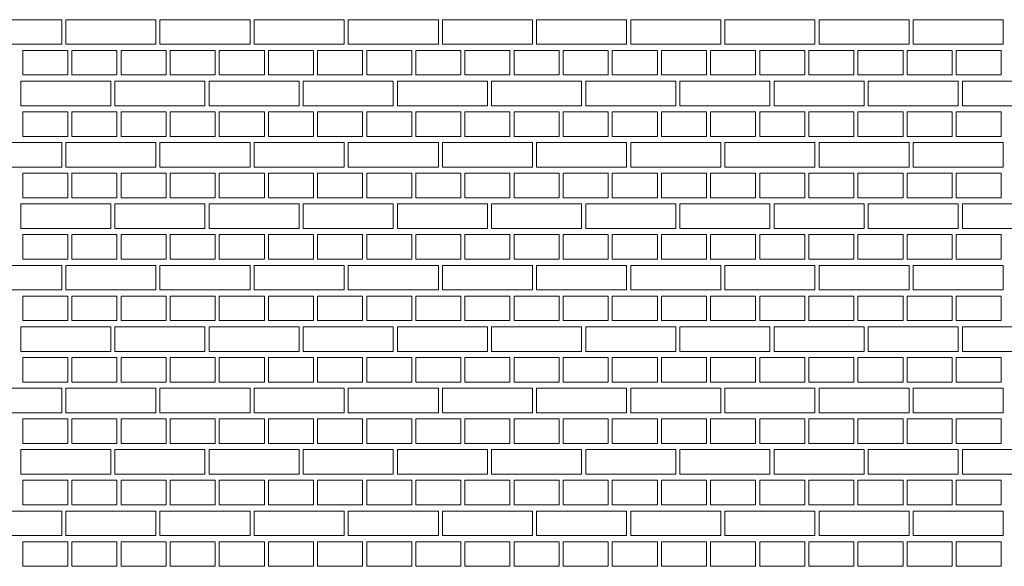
# Model space of a CAD drawing. Header units: millimetres. Extents: x -37887 to 94344, y -69777 to 116976.
# Tile 199 of 205: x 42880 to 45285, y 110335 to 111670. Entities that reach past the tile are written whole.
import ezdxf

# ---------------------------------------------------------------- set-up
doc = ezdxf.new("R2010")
doc.units = ezdxf.units.MM
doc.layers.add('02_odbudowa', color=7, linetype='Continuous', lineweight=30)
doc.layers.add('inwentarka dominiki', color=1, linetype='Continuous', lineweight=13)

# ---------------------------------------------------------------- blocks, each defined once
blk = doc.blocks.new('A$C548F19F9')
at = {"layer": 'inwentarka dominiki'}
for points in [[(44055.2, 4516.6), (44055.2, 4456.6), (43850.2, 4456.6), (43850.2, 4516.6), (44055.2, 4516.6)], [(44285.2, 4516.6), (44285.2, 4456.6), (44065.2, 4456.6), (44065.2, 4516.6), (44285.2, 4516.6)], [(44515.2, 4516.6), (44515.2, 4456.6), (44295.2, 4456.6), (44295.2, 4516.6), (44515.2, 4516.6)], [(44745.2, 4516.6), (44745.2, 4456.6), (44525.2, 4456.6), (44525.2, 4516.6), (44745.2, 4516.6)], [(44975.2, 4516.6), (44975.2, 4456.6), (44755.2, 4456.6), (44755.2, 4516.6), (44975.2, 4516.6)], [(45205.2, 4516.6), (45205.2, 4456.6), (44985.2, 4456.6), (44985.2, 4516.6), (45205.2, 4516.6)], [(45435.2, 4516.6), (45435.2, 4456.6), (45215.2, 4456.6), (45215.2, 4516.6), (45435.2, 4516.6)], [(45665.2, 4516.6), (45665.2, 4456.6), (45445.2, 4456.6), (45445.2, 4516.6), (45665.2, 4516.6)], [(45895.2, 4516.6), (45895.2, 4456.6), (45675.2, 4456.6), (45675.2, 4516.6), (45895.2, 4516.6)], [(46125.2, 4516.6), (46125.2, 4456.6), (45905.2, 4456.6), (45905.2, 4516.6), (46125.2, 4516.6)], [(46355.2, 4516.6), (46355.2, 4456.6), (46135.2, 4456.6), (46135.2, 4516.6), (46355.2, 4516.6)], [(44070.2, 4441.6), (44070.2, 4381.6), (43960.2, 4381.6), (43960.2, 4441.6), (44070.2, 4441.6)], [(44190.2, 4441.6), (44190.2, 4381.6), (44080.2, 4381.6), (44080.2, 4441.6), (44190.2, 4441.6)], [(44310.2, 4441.6), (44310.2, 4381.6), (44200.2, 4381.6), (44200.2, 4441.6), (44310.2, 4441.6)], [(44430.2, 4441.6), (44430.2, 4381.6), (44320.2, 4381.6), (44320.2, 4441.6), (44430.2, 4441.6)], [(44550.2, 4441.6), (44550.2, 4381.6), (44440.2, 4381.6), (44440.2, 4441.6), (44550.2, 4441.6)], [(44670.2, 4441.6), (44670.2, 4381.6), (44560.2, 4381.6), (44560.2, 4441.6), (44670.2, 4441.6)], [(44790.2, 4441.6), (44790.2, 4381.6), (44680.2, 4381.6), (44680.2, 4441.6), (44790.2, 4441.6)], [(44910.2, 4441.6), (44910.2, 4381.6), (44800.2, 4381.6), (44800.2, 4441.6), (44910.2, 4441.6)], [(45030.2, 4441.6), (45030.2, 4381.6), (44920.2, 4381.6), (44920.2, 4441.6), (45030.2, 4441.6)], [(45150.2, 4441.6), (45150.2, 4381.6), (45040.2, 4381.6), (45040.2, 4441.6), (45150.2, 4441.6)], [(45270.2, 4441.6), (45270.2, 4381.6), (45160.2, 4381.6), (45160.2, 4441.6), (45270.2, 4441.6)], [(45390.2, 4441.6), (45390.2, 4381.6), (45280.2, 4381.6), (45280.2, 4441.6), (45390.2, 4441.6)], [(45510.2, 4441.6), (45510.2, 4381.6), (45400.2, 4381.6), (45400.2, 4441.6), (45510.2, 4441.6)], [(45630.2, 4441.6), (45630.2, 4381.6), (45520.2, 4381.6), (45520.2, 4441.6), (45630.2, 4441.6)], [(45750.2, 4441.6), (45750.2, 4381.6), (45640.2, 4381.6), (45640.2, 4441.6), (45750.2, 4441.6)], [(45870.2, 4441.6), (45870.2, 4381.6), (45760.2, 4381.6), (45760.2, 4441.6), (45870.2, 4441.6)], [(45990.2, 4441.6), (45990.2, 4381.6), (45880.2, 4381.6), (45880.2, 4441.6), (45990.2, 4441.6)], [(46110.2, 4441.6), (46110.2, 4381.6), (46000.2, 4381.6), (46000.2, 4441.6), (46110.2, 4441.6)], [(46230.2, 4441.6), (46230.2, 4381.6), (46120.2, 4381.6), (46120.2, 4441.6), (46230.2, 4441.6)], [(46350.2, 4441.6), (46350.2, 4381.6), (46240.2, 4381.6), (46240.2, 4441.6), (46350.2, 4441.6)], [(44175.2, 4366.6), (44175.2, 4306.6), (43955.2, 4306.6), (43955.2, 4366.6), (44175.2, 4366.6)], [(44405.2, 4366.6), (44405.2, 4306.6), (44185.2, 4306.6), (44185.2, 4366.6), (44405.2, 4366.6)], [(44635.2, 4366.6), (44635.2, 4306.6), (44415.2, 4306.6), (44415.2, 4366.6), (44635.2, 4366.6)], [(44865.2, 4366.6), (44865.2, 4306.6), (44645.2, 4306.6), (44645.2, 4366.6), (44865.2, 4366.6)], [(45095.2, 4366.6), (45095.2, 4306.6), (44875.2, 4306.6), (44875.2, 4366.6), (45095.2, 4366.6)], [(45325.2, 4366.6), (45325.2, 4306.6), (45105.2, 4306.6), (45105.2, 4366.6), (45325.2, 4366.6)], [(45555.2, 4366.6), (45555.2, 4306.6), (45335.2, 4306.6), (45335.2, 4366.6), (45555.2, 4366.6)], [(45785.2, 4366.6), (45785.2, 4306.6), (45565.2, 4306.6), (45565.2, 4366.6), (45785.2, 4366.6)], [(46015.2, 4366.6), (46015.2, 4306.6), (45795.2, 4306.6), (45795.2, 4366.6), (46015.2, 4366.6)], [(46245.2, 4366.6), (46245.2, 4306.6), (46025.2, 4306.6), (46025.2, 4366.6), (46245.2, 4366.6)], [(46475.2, 4366.6), (46475.2, 4306.6), (46255.2, 4306.6), (46255.2, 4366.6), (46475.2, 4366.6)], [(44070.2, 4291.6), (44070.2, 4231.6), (43960.2, 4231.6), (43960.2, 4291.6), (44070.2, 4291.6)], [(44190.2, 4291.6), (44190.2, 4231.6), (44080.2, 4231.6), (44080.2, 4291.6), (44190.2, 4291.6)], [(44310.2, 4291.6), (44310.2, 4231.6), (44200.2, 4231.6), (44200.2, 4291.6), (44310.2, 4291.6)], [(44430.2, 4291.6), (44430.2, 4231.6), (44320.2, 4231.6), (44320.2, 4291.6), (44430.2, 4291.6)], [(44550.2, 4291.6), (44550.2, 4231.6), (44440.2, 4231.6), (44440.2, 4291.6), (44550.2, 4291.6)], [(44670.2, 4291.6), (44670.2, 4231.6), (44560.2, 4231.6), (44560.2, 4291.6), (44670.2, 4291.6)], [(44790.2, 4291.6), (44790.2, 4231.6), (44680.2, 4231.6), (44680.2, 4291.6), (44790.2, 4291.6)], [(44910.2, 4291.6), (44910.2, 4231.6), (44800.2, 4231.6), (44800.2, 4291.6), (44910.2, 4291.6)], [(45030.2, 4291.6), (45030.2, 4231.6), (44920.2, 4231.6), (44920.2, 4291.6), (45030.2, 4291.6)], [(45150.2, 4291.6), (45150.2, 4231.6), (45040.2, 4231.6), (45040.2, 4291.6), (45150.2, 4291.6)], [(45270.2, 4291.6), (45270.2, 4231.6), (45160.2, 4231.6), (45160.2, 4291.6), (45270.2, 4291.6)], [(45390.2, 4291.6), (45390.2, 4231.6), (45280.2, 4231.6), (45280.2, 4291.6), (45390.2, 4291.6)], [(45510.2, 4291.6), (45510.2, 4231.6), (45400.2, 4231.6), (45400.2, 4291.6), (45510.2, 4291.6)], [(45630.2, 4291.6), (45630.2, 4231.6), (45520.2, 4231.6), (45520.2, 4291.6), (45630.2, 4291.6)], [(45750.2, 4291.6), (45750.2, 4231.6), (45640.2, 4231.6), (45640.2, 4291.6), (45750.2, 4291.6)], [(45870.2, 4291.6), (45870.2, 4231.6), (45760.2, 4231.6), (45760.2, 4291.6), (45870.2, 4291.6)], [(45990.2, 4291.6), (45990.2, 4231.6), (45880.2, 4231.6), (45880.2, 4291.6), (45990.2, 4291.6)], [(46110.2, 4291.6), (46110.2, 4231.6), (46000.2, 4231.6), (46000.2, 4291.6), (46110.2, 4291.6)], [(46230.2, 4291.6), (46230.2, 4231.6), (46120.2, 4231.6), (46120.2, 4291.6), (46230.2, 4291.6)], [(46350.2, 4291.6), (46350.2, 4231.6), (46240.2, 4231.6), (46240.2, 4291.6), (46350.2, 4291.6)], [(44055.2, 4216.6), (44055.2, 4156.6), (43850.2, 4156.6), (43850.2, 4216.6), (44055.2, 4216.6)], [(44285.2, 4216.6), (44285.2, 4156.6), (44065.2, 4156.6), (44065.2, 4216.6), (44285.2, 4216.6)], [(44515.2, 4216.6), (44515.2, 4156.6), (44295.2, 4156.6), (44295.2, 4216.6), (44515.2, 4216.6)], [(44745.2, 4216.6), (44745.2, 4156.6), (44525.2, 4156.6), (44525.2, 4216.6), (44745.2, 4216.6)], [(44975.2, 4216.6), (44975.2, 4156.6), (44755.2, 4156.6), (44755.2, 4216.6), (44975.2, 4216.6)], [(45205.2, 4216.6), (45205.2, 4156.6), (44985.2, 4156.6), (44985.2, 4216.6), (45205.2, 4216.6)], [(45435.2, 4216.6), (45435.2, 4156.6), (45215.2, 4156.6), (45215.2, 4216.6), (45435.2, 4216.6)], [(45665.2, 4216.6), (45665.2, 4156.6), (45445.2, 4156.6), (45445.2, 4216.6), (45665.2, 4216.6)], [(45895.2, 4216.6), (45895.2, 4156.6), (45675.2, 4156.6), (45675.2, 4216.6), (45895.2, 4216.6)], [(46125.2, 4216.6), (46125.2, 4156.6), (45905.2, 4156.6), (45905.2, 4216.6), (46125.2, 4216.6)], [(46355.2, 4216.6), (46355.2, 4156.6), (46135.2, 4156.6), (46135.2, 4216.6), (46355.2, 4216.6)], [(44070.2, 4141.6), (44070.2, 4081.6), (43960.2, 4081.6), (43960.2, 4141.6), (44070.2, 4141.6)], [(44190.2, 4141.6), (44190.2, 4081.6), (44080.2, 4081.6), (44080.2, 4141.6), (44190.2, 4141.6)], [(44310.2, 4141.6), (44310.2, 4081.6), (44200.2, 4081.6), (44200.2, 4141.6), (44310.2, 4141.6)], [(44430.2, 4141.6), (44430.2, 4081.6), (44320.2, 4081.6), (44320.2, 4141.6), (44430.2, 4141.6)], [(44550.2, 4141.6), (44550.2, 4081.6), (44440.2, 4081.6), (44440.2, 4141.6), (44550.2, 4141.6)], [(44670.2, 4141.6), (44670.2, 4081.6), (44560.2, 4081.6), (44560.2, 4141.6), (44670.2, 4141.6)], [(44790.2, 4141.6), (44790.2, 4081.6), (44680.2, 4081.6), (44680.2, 4141.6), (44790.2, 4141.6)], [(44910.2, 4141.6), (44910.2, 4081.6), (44800.2, 4081.6), (44800.2, 4141.6), (44910.2, 4141.6)], [(45030.2, 4141.6), (45030.2, 4081.6), (44920.2, 4081.6), (44920.2, 4141.6), (45030.2, 4141.6)], [(45150.2, 4141.6), (45150.2, 4081.6), (45040.2, 4081.6), (45040.2, 4141.6), (45150.2, 4141.6)], [(45270.2, 4141.6), (45270.2, 4081.6), (45160.2, 4081.6), (45160.2, 4141.6), (45270.2, 4141.6)], [(45390.2, 4141.6), (45390.2, 4081.6), (45280.2, 4081.6), (45280.2, 4141.6), (45390.2, 4141.6)], [(45510.2, 4141.6), (45510.2, 4081.6), (45400.2, 4081.6), (45400.2, 4141.6), (45510.2, 4141.6)], [(45630.2, 4141.6), (45630.2, 4081.6), (45520.2, 4081.6), (45520.2, 4141.6), (45630.2, 4141.6)], [(45750.2, 4141.6), (45750.2, 4081.6), (45640.2, 4081.6), (45640.2, 4141.6), (45750.2, 4141.6)], [(45870.2, 4141.6), (45870.2, 4081.6), (45760.2, 4081.6), (45760.2, 4141.6), (45870.2, 4141.6)], [(45990.2, 4141.6), (45990.2, 4081.6), (45880.2, 4081.6), (45880.2, 4141.6), (45990.2, 4141.6)], [(46110.2, 4141.6), (46110.2, 4081.6), (46000.2, 4081.6), (46000.2, 4141.6), (46110.2, 4141.6)], [(46230.2, 4141.6), (46230.2, 4081.6), (46120.2, 4081.6), (46120.2, 4141.6), (46230.2, 4141.6)], [(46350.2, 4141.6), (46350.2, 4081.6), (46240.2, 4081.6), (46240.2, 4141.6), (46350.2, 4141.6)], [(44175.2, 4066.6), (44175.2, 4006.6), (43955.2, 4006.6), (43955.2, 4066.6), (44175.2, 4066.6)], [(44405.2, 4066.6), (44405.2, 4006.6), (44185.2, 4006.6), (44185.2, 4066.6), (44405.2, 4066.6)], [(44635.2, 4066.6), (44635.2, 4006.6), (44415.2, 4006.6), (44415.2, 4066.6), (44635.2, 4066.6)], [(44865.2, 4066.6), (44865.2, 4006.6), (44645.2, 4006.6), (44645.2, 4066.6), (44865.2, 4066.6)], [(45095.2, 4066.6), (45095.2, 4006.6), (44875.2, 4006.6), (44875.2, 4066.6), (45095.2, 4066.6)], [(45325.2, 4066.6), (45325.2, 4006.6), (45105.2, 4006.6), (45105.2, 4066.6), (45325.2, 4066.6)], [(45555.2, 4066.6), (45555.2, 4006.6), (45335.2, 4006.6), (45335.2, 4066.6), (45555.2, 4066.6)], [(45785.2, 4066.6), (45785.2, 4006.6), (45565.2, 4006.6), (45565.2, 4066.6), (45785.2, 4066.6)], [(46015.2, 4066.6), (46015.2, 4006.6), (45795.2, 4006.6), (45795.2, 4066.6), (46015.2, 4066.6)], [(46245.2, 4066.6), (46245.2, 4006.6), (46025.2, 4006.6), (46025.2, 4066.6), (46245.2, 4066.6)], [(46475.2, 4066.6), (46475.2, 4006.6), (46255.2, 4006.6), (46255.2, 4066.6), (46475.2, 4066.6)], [(44070.2, 3991.6), (44070.2, 3931.6), (43960.2, 3931.6), (43960.2, 3991.6), (44070.2, 3991.6)], [(44190.2, 3991.6), (44190.2, 3931.6), (44080.2, 3931.6), (44080.2, 3991.6), (44190.2, 3991.6)], [(44310.2, 3991.6), (44310.2, 3931.6), (44200.2, 3931.6), (44200.2, 3991.6), (44310.2, 3991.6)], [(44430.2, 3991.6), (44430.2, 3931.6), (44320.2, 3931.6), (44320.2, 3991.6), (44430.2, 3991.6)], [(44550.2, 3991.6), (44550.2, 3931.6), (44440.2, 3931.6), (44440.2, 3991.6), (44550.2, 3991.6)], [(44670.2, 3991.6), (44670.2, 3931.6), (44560.2, 3931.6), (44560.2, 3991.6), (44670.2, 3991.6)], [(44790.2, 3991.6), (44790.2, 3931.6), (44680.2, 3931.6), (44680.2, 3991.6), (44790.2, 3991.6)], [(44910.2, 3991.6), (44910.2, 3931.6), (44800.2, 3931.6), (44800.2, 3991.6), (44910.2, 3991.6)], [(45030.2, 3991.6), (45030.2, 3931.6), (44920.2, 3931.6), (44920.2, 3991.6), (45030.2, 3991.6)], [(45150.2, 3991.6), (45150.2, 3931.6), (45040.2, 3931.6), (45040.2, 3991.6), (45150.2, 3991.6)], [(45270.2, 3991.6), (45270.2, 3931.6), (45160.2, 3931.6), (45160.2, 3991.6), (45270.2, 3991.6)], [(45390.2, 3991.6), (45390.2, 3931.6), (45280.2, 3931.6), (45280.2, 3991.6), (45390.2, 3991.6)], [(45510.2, 3991.6), (45510.2, 3931.6), (45400.2, 3931.6), (45400.2, 3991.6), (45510.2, 3991.6)], [(45630.2, 3991.6), (45630.2, 3931.6), (45520.2, 3931.6), (45520.2, 3991.6), (45630.2, 3991.6)], [(45750.2, 3991.6), (45750.2, 3931.6), (45640.2, 3931.6), (45640.2, 3991.6), (45750.2, 3991.6)], [(45870.2, 3991.6), (45870.2, 3931.6), (45760.2, 3931.6), (45760.2, 3991.6), (45870.2, 3991.6)], [(45990.2, 3991.6), (45990.2, 3931.6), (45880.2, 3931.6), (45880.2, 3991.6), (45990.2, 3991.6)], [(46110.2, 3991.6), (46110.2, 3931.6), (46000.2, 3931.6), (46000.2, 3991.6), (46110.2, 3991.6)], [(46230.2, 3991.6), (46230.2, 3931.6), (46120.2, 3931.6), (46120.2, 3991.6), (46230.2, 3991.6)], [(46350.2, 3991.6), (46350.2, 3931.6), (46240.2, 3931.6), (46240.2, 3991.6), (46350.2, 3991.6)], [(44055.2, 3916.6), (44055.2, 3856.6), (43850.2, 3856.6), (43850.2, 3916.6), (44055.2, 3916.6)], [(44285.2, 3916.6), (44285.2, 3856.6), (44065.2, 3856.6), (44065.2, 3916.6), (44285.2, 3916.6)], [(44515.2, 3916.6), (44515.2, 3856.6), (44295.2, 3856.6), (44295.2, 3916.6), (44515.2, 3916.6)], [(44745.2, 3916.6), (44745.2, 3856.6), (44525.2, 3856.6), (44525.2, 3916.6), (44745.2, 3916.6)], [(44975.2, 3916.6), (44975.2, 3856.6), (44755.2, 3856.6), (44755.2, 3916.6), (44975.2, 3916.6)], [(45205.2, 3916.6), (45205.2, 3856.6), (44985.2, 3856.6), (44985.2, 3916.6), (45205.2, 3916.6)], [(45435.2, 3916.6), (45435.2, 3856.6), (45215.2, 3856.6), (45215.2, 3916.6), (45435.2, 3916.6)], [(45665.2, 3916.6), (45665.2, 3856.6), (45445.2, 3856.6), (45445.2, 3916.6), (45665.2, 3916.6)], [(45895.2, 3916.6), (45895.2, 3856.6), (45675.2, 3856.6), (45675.2, 3916.6), (45895.2, 3916.6)], [(46125.2, 3916.6), (46125.2, 3856.6), (45905.2, 3856.6), (45905.2, 3916.6), (46125.2, 3916.6)], [(46355.2, 3916.6), (46355.2, 3856.6), (46135.2, 3856.6), (46135.2, 3916.6), (46355.2, 3916.6)], [(44070.2, 3841.6), (44070.2, 3781.6), (43960.2, 3781.6), (43960.2, 3841.6), (44070.2, 3841.6)], [(44190.2, 3841.6), (44190.2, 3781.6), (44080.2, 3781.6), (44080.2, 3841.6), (44190.2, 3841.6)], [(44310.2, 3841.6), (44310.2, 3781.6), (44200.2, 3781.6), (44200.2, 3841.6), (44310.2, 3841.6)], [(44430.2, 3841.6), (44430.2, 3781.6), (44320.2, 3781.6), (44320.2, 3841.6), (44430.2, 3841.6)], [(44550.2, 3841.6), (44550.2, 3781.6), (44440.2, 3781.6), (44440.2, 3841.6), (44550.2, 3841.6)], [(44670.2, 3841.6), (44670.2, 3781.6), (44560.2, 3781.6), (44560.2, 3841.6), (44670.2, 3841.6)], [(44790.2, 3841.6), (44790.2, 3781.6), (44680.2, 3781.6), (44680.2, 3841.6), (44790.2, 3841.6)], [(44910.2, 3841.6), (44910.2, 3781.6), (44800.2, 3781.6), (44800.2, 3841.6), (44910.2, 3841.6)], [(45030.2, 3841.6), (45030.2, 3781.6), (44920.2, 3781.6), (44920.2, 3841.6), (45030.2, 3841.6)], [(45150.2, 3841.6), (45150.2, 3781.6), (45040.2, 3781.6), (45040.2, 3841.6), (45150.2, 3841.6)], [(45270.2, 3841.6), (45270.2, 3781.6), (45160.2, 3781.6), (45160.2, 3841.6), (45270.2, 3841.6)], [(45390.2, 3841.6), (45390.2, 3781.6), (45280.2, 3781.6), (45280.2, 3841.6), (45390.2, 3841.6)], [(45510.2, 3841.6), (45510.2, 3781.6), (45400.2, 3781.6), (45400.2, 3841.6), (45510.2, 3841.6)], [(45630.2, 3841.6), (45630.2, 3781.6), (45520.2, 3781.6), (45520.2, 3841.6), (45630.2, 3841.6)], [(45750.2, 3841.6), (45750.2, 3781.6), (45640.2, 3781.6), (45640.2, 3841.6), (45750.2, 3841.6)], [(45870.2, 3841.6), (45870.2, 3781.6), (45760.2, 3781.6), (45760.2, 3841.6), (45870.2, 3841.6)], [(45990.2, 3841.6), (45990.2, 3781.6), (45880.2, 3781.6), (45880.2, 3841.6), (45990.2, 3841.6)], [(46110.2, 3841.6), (46110.2, 3781.6), (46000.2, 3781.6), (46000.2, 3841.6), (46110.2, 3841.6)], [(46230.2, 3841.6), (46230.2, 3781.6), (46120.2, 3781.6), (46120.2, 3841.6), (46230.2, 3841.6)], [(46350.2, 3841.6), (46350.2, 3781.6), (46240.2, 3781.6), (46240.2, 3841.6), (46350.2, 3841.6)], [(44175.2, 3766.6), (44175.2, 3706.6), (43955.2, 3706.6), (43955.2, 3766.6), (44175.2, 3766.6)], [(44405.2, 3766.6), (44405.2, 3706.6), (44185.2, 3706.6), (44185.2, 3766.6), (44405.2, 3766.6)], [(44635.2, 3766.6), (44635.2, 3706.6), (44415.2, 3706.6), (44415.2, 3766.6), (44635.2, 3766.6)], [(44865.2, 3766.6), (44865.2, 3706.6), (44645.2, 3706.6), (44645.2, 3766.6), (44865.2, 3766.6)], [(45095.2, 3766.6), (45095.2, 3706.6), (44875.2, 3706.6), (44875.2, 3766.6), (45095.2, 3766.6)], [(45325.2, 3766.6), (45325.2, 3706.6), (45105.2, 3706.6), (45105.2, 3766.6), (45325.2, 3766.6)], [(45555.2, 3766.6), (45555.2, 3706.6), (45335.2, 3706.6), (45335.2, 3766.6), (45555.2, 3766.6)], [(45785.2, 3766.6), (45785.2, 3706.6), (45565.2, 3706.6), (45565.2, 3766.6), (45785.2, 3766.6)], [(46015.2, 3766.6), (46015.2, 3706.6), (45795.2, 3706.6), (45795.2, 3766.6), (46015.2, 3766.6)], [(46245.2, 3766.6), (46245.2, 3706.6), (46025.2, 3706.6), (46025.2, 3766.6), (46245.2, 3766.6)], [(46475.2, 3766.6), (46475.2, 3706.6), (46255.2, 3706.6), (46255.2, 3766.6), (46475.2, 3766.6)], [(44070.2, 3691.6), (44070.2, 3631.6), (43960.2, 3631.6), (43960.2, 3691.6), (44070.2, 3691.6)], [(44190.2, 3691.6), (44190.2, 3631.6), (44080.2, 3631.6), (44080.2, 3691.6), (44190.2, 3691.6)], [(44310.2, 3691.6), (44310.2, 3631.6), (44200.2, 3631.6), (44200.2, 3691.6), (44310.2, 3691.6)], [(44430.2, 3691.6), (44430.2, 3631.6), (44320.2, 3631.6), (44320.2, 3691.6), (44430.2, 3691.6)], [(44550.2, 3691.6), (44550.2, 3631.6), (44440.2, 3631.6), (44440.2, 3691.6), (44550.2, 3691.6)], [(44670.2, 3691.6), (44670.2, 3631.6), (44560.2, 3631.6), (44560.2, 3691.6), (44670.2, 3691.6)], [(44790.2, 3691.6), (44790.2, 3631.6), (44680.2, 3631.6), (44680.2, 3691.6), (44790.2, 3691.6)], [(44910.2, 3691.6), (44910.2, 3631.6), (44800.2, 3631.6), (44800.2, 3691.6), (44910.2, 3691.6)], [(45030.2, 3691.6), (45030.2, 3631.6), (44920.2, 3631.6), (44920.2, 3691.6), (45030.2, 3691.6)], [(45150.2, 3691.6), (45150.2, 3631.6), (45040.2, 3631.6), (45040.2, 3691.6), (45150.2, 3691.6)], [(45270.2, 3691.6), (45270.2, 3631.6), (45160.2, 3631.6), (45160.2, 3691.6), (45270.2, 3691.6)], [(45390.2, 3691.6), (45390.2, 3631.6), (45280.2, 3631.6), (45280.2, 3691.6), (45390.2, 3691.6)], [(45510.2, 3691.6), (45510.2, 3631.6), (45400.2, 3631.6), (45400.2, 3691.6), (45510.2, 3691.6)], [(45630.2, 3691.6), (45630.2, 3631.6), (45520.2, 3631.6), (45520.2, 3691.6), (45630.2, 3691.6)], [(45750.2, 3691.6), (45750.2, 3631.6), (45640.2, 3631.6), (45640.2, 3691.6), (45750.2, 3691.6)], [(45870.2, 3691.6), (45870.2, 3631.6), (45760.2, 3631.6), (45760.2, 3691.6), (45870.2, 3691.6)], [(45990.2, 3691.6), (45990.2, 3631.6), (45880.2, 3631.6), (45880.2, 3691.6), (45990.2, 3691.6)], [(46110.2, 3691.6), (46110.2, 3631.6), (46000.2, 3631.6), (46000.2, 3691.6), (46110.2, 3691.6)], [(46230.2, 3691.6), (46230.2, 3631.6), (46120.2, 3631.6), (46120.2, 3691.6), (46230.2, 3691.6)], [(46350.2, 3691.6), (46350.2, 3631.6), (46240.2, 3631.6), (46240.2, 3691.6), (46350.2, 3691.6)], [(44055.2, 3616.6), (44055.2, 3556.6), (43850.2, 3556.6), (43850.2, 3616.6), (44055.2, 3616.6)], [(44285.2, 3616.6), (44285.2, 3556.6), (44065.2, 3556.6), (44065.2, 3616.6), (44285.2, 3616.6)], [(44515.2, 3616.6), (44515.2, 3556.6), (44295.2, 3556.6), (44295.2, 3616.6), (44515.2, 3616.6)], [(44745.2, 3616.6), (44745.2, 3556.6), (44525.2, 3556.6), (44525.2, 3616.6), (44745.2, 3616.6)], [(44975.2, 3616.6), (44975.2, 3556.6), (44755.2, 3556.6), (44755.2, 3616.6), (44975.2, 3616.6)], [(45205.2, 3616.6), (45205.2, 3556.6), (44985.2, 3556.6), (44985.2, 3616.6), (45205.2, 3616.6)], [(45435.2, 3616.6), (45435.2, 3556.6), (45215.2, 3556.6), (45215.2, 3616.6), (45435.2, 3616.6)], [(45665.2, 3616.6), (45665.2, 3556.6), (45445.2, 3556.6), (45445.2, 3616.6), (45665.2, 3616.6)], [(45895.2, 3616.6), (45895.2, 3556.6), (45675.2, 3556.6), (45675.2, 3616.6), (45895.2, 3616.6)], [(46125.2, 3616.6), (46125.2, 3556.6), (45905.2, 3556.6), (45905.2, 3616.6), (46125.2, 3616.6)], [(46355.2, 3616.6), (46355.2, 3556.6), (46135.2, 3556.6), (46135.2, 3616.6), (46355.2, 3616.6)], [(44070.2, 3541.6), (44070.2, 3481.6), (43960.2, 3481.6), (43960.2, 3541.6), (44070.2, 3541.6)], [(44190.2, 3541.6), (44190.2, 3481.6), (44080.2, 3481.6), (44080.2, 3541.6), (44190.2, 3541.6)], [(44310.2, 3541.6), (44310.2, 3481.6), (44200.2, 3481.6), (44200.2, 3541.6), (44310.2, 3541.6)], [(44430.2, 3541.6), (44430.2, 3481.6), (44320.2, 3481.6), (44320.2, 3541.6), (44430.2, 3541.6)], [(44550.2, 3541.6), (44550.2, 3481.6), (44440.2, 3481.6), (44440.2, 3541.6), (44550.2, 3541.6)], [(44670.2, 3541.6), (44670.2, 3481.6), (44560.2, 3481.6), (44560.2, 3541.6), (44670.2, 3541.6)], [(44790.2, 3541.6), (44790.2, 3481.6), (44680.2, 3481.6), (44680.2, 3541.6), (44790.2, 3541.6)], [(44910.2, 3541.6), (44910.2, 3481.6), (44800.2, 3481.6), (44800.2, 3541.6), (44910.2, 3541.6)], [(45030.2, 3541.6), (45030.2, 3481.6), (44920.2, 3481.6), (44920.2, 3541.6), (45030.2, 3541.6)], [(45150.2, 3541.6), (45150.2, 3481.6), (45040.2, 3481.6), (45040.2, 3541.6), (45150.2, 3541.6)], [(45270.2, 3541.6), (45270.2, 3481.6), (45160.2, 3481.6), (45160.2, 3541.6), (45270.2, 3541.6)], [(45390.2, 3541.6), (45390.2, 3481.6), (45280.2, 3481.6), (45280.2, 3541.6), (45390.2, 3541.6)], [(45510.2, 3541.6), (45510.2, 3481.6), (45400.2, 3481.6), (45400.2, 3541.6), (45510.2, 3541.6)], [(45630.2, 3541.6), (45630.2, 3481.6), (45520.2, 3481.6), (45520.2, 3541.6), (45630.2, 3541.6)], [(45750.2, 3541.6), (45750.2, 3481.6), (45640.2, 3481.6), (45640.2, 3541.6), (45750.2, 3541.6)], [(45870.2, 3541.6), (45870.2, 3481.6), (45760.2, 3481.6), (45760.2, 3541.6), (45870.2, 3541.6)], [(45990.2, 3541.6), (45990.2, 3481.6), (45880.2, 3481.6), (45880.2, 3541.6), (45990.2, 3541.6)], [(46110.2, 3541.6), (46110.2, 3481.6), (46000.2, 3481.6), (46000.2, 3541.6), (46110.2, 3541.6)], [(46230.2, 3541.6), (46230.2, 3481.6), (46120.2, 3481.6), (46120.2, 3541.6), (46230.2, 3541.6)], [(46350.2, 3541.6), (46350.2, 3481.6), (46240.2, 3481.6), (46240.2, 3541.6), (46350.2, 3541.6)], [(44175.2, 3466.6), (44175.2, 3406.6), (43955.2, 3406.6), (43955.2, 3466.6), (44175.2, 3466.6)], [(44405.2, 3466.6), (44405.2, 3406.6), (44185.2, 3406.6), (44185.2, 3466.6), (44405.2, 3466.6)], [(44635.2, 3466.6), (44635.2, 3406.6), (44415.2, 3406.6), (44415.2, 3466.6), (44635.2, 3466.6)], [(44865.2, 3466.6), (44865.2, 3406.6), (44645.2, 3406.6), (44645.2, 3466.6), (44865.2, 3466.6)], [(45095.2, 3466.6), (45095.2, 3406.6), (44875.2, 3406.6), (44875.2, 3466.6), (45095.2, 3466.6)], [(45325.2, 3466.6), (45325.2, 3406.6), (45105.2, 3406.6), (45105.2, 3466.6), (45325.2, 3466.6)], [(45555.2, 3466.6), (45555.2, 3406.6), (45335.2, 3406.6), (45335.2, 3466.6), (45555.2, 3466.6)], [(45785.2, 3466.6), (45785.2, 3406.6), (45565.2, 3406.6), (45565.2, 3466.6), (45785.2, 3466.6)], [(46015.2, 3466.6), (46015.2, 3406.6), (45795.2, 3406.6), (45795.2, 3466.6), (46015.2, 3466.6)], [(46245.2, 3466.6), (46245.2, 3406.6), (46025.2, 3406.6), (46025.2, 3466.6), (46245.2, 3466.6)], [(46475.2, 3466.6), (46475.2, 3406.6), (46255.2, 3406.6), (46255.2, 3466.6), (46475.2, 3466.6)], [(44070.2, 3391.6), (44070.2, 3331.6), (43960.2, 3331.6), (43960.2, 3391.6), (44070.2, 3391.6)], [(44190.2, 3391.6), (44190.2, 3331.6), (44080.2, 3331.6), (44080.2, 3391.6), (44190.2, 3391.6)], [(44310.2, 3391.6), (44310.2, 3331.6), (44200.2, 3331.6), (44200.2, 3391.6), (44310.2, 3391.6)], [(44430.2, 3391.6), (44430.2, 3331.6), (44320.2, 3331.6), (44320.2, 3391.6), (44430.2, 3391.6)], [(44550.2, 3391.6), (44550.2, 3331.6), (44440.2, 3331.6), (44440.2, 3391.6), (44550.2, 3391.6)], [(44670.2, 3391.6), (44670.2, 3331.6), (44560.2, 3331.6), (44560.2, 3391.6), (44670.2, 3391.6)], [(44790.2, 3391.6), (44790.2, 3331.6), (44680.2, 3331.6), (44680.2, 3391.6), (44790.2, 3391.6)], [(44910.2, 3391.6), (44910.2, 3331.6), (44800.2, 3331.6), (44800.2, 3391.6), (44910.2, 3391.6)], [(45030.2, 3391.6), (45030.2, 3331.6), (44920.2, 3331.6), (44920.2, 3391.6), (45030.2, 3391.6)], [(45150.2, 3391.6), (45150.2, 3331.6), (45040.2, 3331.6), (45040.2, 3391.6), (45150.2, 3391.6)], [(45270.2, 3391.6), (45270.2, 3331.6), (45160.2, 3331.6), (45160.2, 3391.6), (45270.2, 3391.6)], [(45390.2, 3391.6), (45390.2, 3331.6), (45280.2, 3331.6), (45280.2, 3391.6), (45390.2, 3391.6)], [(45510.2, 3391.6), (45510.2, 3331.6), (45400.2, 3331.6), (45400.2, 3391.6), (45510.2, 3391.6)], [(45630.2, 3391.6), (45630.2, 3331.6), (45520.2, 3331.6), (45520.2, 3391.6), (45630.2, 3391.6)], [(45750.2, 3391.6), (45750.2, 3331.6), (45640.2, 3331.6), (45640.2, 3391.6), (45750.2, 3391.6)], [(45870.2, 3391.6), (45870.2, 3331.6), (45760.2, 3331.6), (45760.2, 3391.6), (45870.2, 3391.6)], [(45990.2, 3391.6), (45990.2, 3331.6), (45880.2, 3331.6), (45880.2, 3391.6), (45990.2, 3391.6)], [(46110.2, 3391.6), (46110.2, 3331.6), (46000.2, 3331.6), (46000.2, 3391.6), (46110.2, 3391.6)], [(46230.2, 3391.6), (46230.2, 3331.6), (46120.2, 3331.6), (46120.2, 3391.6), (46230.2, 3391.6)], [(46350.2, 3391.6), (46350.2, 3331.6), (46240.2, 3331.6), (46240.2, 3391.6), (46350.2, 3391.6)], [(44055.2, 3316.6), (44055.2, 3256.6), (43850.2, 3256.6), (43850.2, 3316.6), (44055.2, 3316.6)], [(44285.2, 3316.6), (44285.2, 3256.6), (44065.2, 3256.6), (44065.2, 3316.6), (44285.2, 3316.6)], [(44515.2, 3316.6), (44515.2, 3256.6), (44295.2, 3256.6), (44295.2, 3316.6), (44515.2, 3316.6)], [(44745.2, 3316.6), (44745.2, 3256.6), (44525.2, 3256.6), (44525.2, 3316.6), (44745.2, 3316.6)], [(44975.2, 3316.6), (44975.2, 3256.6), (44755.2, 3256.6), (44755.2, 3316.6), (44975.2, 3316.6)], [(45205.2, 3316.6), (45205.2, 3256.6), (44985.2, 3256.6), (44985.2, 3316.6), (45205.2, 3316.6)], [(45435.2, 3316.6), (45435.2, 3256.6), (45215.2, 3256.6), (45215.2, 3316.6), (45435.2, 3316.6)], [(45665.2, 3316.6), (45665.2, 3256.6), (45445.2, 3256.6), (45445.2, 3316.6), (45665.2, 3316.6)], [(45895.2, 3316.6), (45895.2, 3256.6), (45675.2, 3256.6), (45675.2, 3316.6), (45895.2, 3316.6)], [(46125.2, 3316.6), (46125.2, 3256.6), (45905.2, 3256.6), (45905.2, 3316.6), (46125.2, 3316.6)], [(46355.2, 3316.6), (46355.2, 3256.6), (46135.2, 3256.6), (46135.2, 3316.6), (46355.2, 3316.6)], [(44070.2, 3241.6), (44070.2, 3181.6), (43960.2, 3181.6), (43960.2, 3241.6), (44070.2, 3241.6)], [(44190.2, 3241.6), (44190.2, 3181.6), (44080.2, 3181.6), (44080.2, 3241.6), (44190.2, 3241.6)], [(44310.2, 3241.6), (44310.2, 3181.6), (44200.2, 3181.6), (44200.2, 3241.6), (44310.2, 3241.6)], [(44430.2, 3241.6), (44430.2, 3181.6), (44320.2, 3181.6), (44320.2, 3241.6), (44430.2, 3241.6)], [(44550.2, 3241.6), (44550.2, 3181.6), (44440.2, 3181.6), (44440.2, 3241.6), (44550.2, 3241.6)], [(44670.2, 3241.6), (44670.2, 3181.6), (44560.2, 3181.6), (44560.2, 3241.6), (44670.2, 3241.6)], [(44790.2, 3241.6), (44790.2, 3181.6), (44680.2, 3181.6), (44680.2, 3241.6), (44790.2, 3241.6)], [(44910.2, 3241.6), (44910.2, 3181.6), (44800.2, 3181.6), (44800.2, 3241.6), (44910.2, 3241.6)], [(45030.2, 3241.6), (45030.2, 3181.6), (44920.2, 3181.6), (44920.2, 3241.6), (45030.2, 3241.6)], [(45150.2, 3241.6), (45150.2, 3181.6), (45040.2, 3181.6), (45040.2, 3241.6), (45150.2, 3241.6)], [(45270.2, 3241.6), (45270.2, 3181.6), (45160.2, 3181.6), (45160.2, 3241.6), (45270.2, 3241.6)], [(45390.2, 3241.6), (45390.2, 3181.6), (45280.2, 3181.6), (45280.2, 3241.6), (45390.2, 3241.6)], [(45510.2, 3241.6), (45510.2, 3181.6), (45400.2, 3181.6), (45400.2, 3241.6), (45510.2, 3241.6)], [(45630.2, 3241.6), (45630.2, 3181.6), (45520.2, 3181.6), (45520.2, 3241.6), (45630.2, 3241.6)], [(45750.2, 3241.6), (45750.2, 3181.6), (45640.2, 3181.6), (45640.2, 3241.6), (45750.2, 3241.6)], [(45870.2, 3241.6), (45870.2, 3181.6), (45760.2, 3181.6), (45760.2, 3241.6), (45870.2, 3241.6)], [(45990.2, 3241.6), (45990.2, 3181.6), (45880.2, 3181.6), (45880.2, 3241.6), (45990.2, 3241.6)], [(46110.2, 3241.6), (46110.2, 3181.6), (46000.2, 3181.6), (46000.2, 3241.6), (46110.2, 3241.6)], [(46230.2, 3241.6), (46230.2, 3181.6), (46120.2, 3181.6), (46120.2, 3241.6), (46230.2, 3241.6)], [(46350.2, 3241.6), (46350.2, 3181.6), (46240.2, 3181.6), (46240.2, 3241.6), (46350.2, 3241.6)]]:
    blk.add_lwpolyline(points, dxfattribs=at)

msp = doc.modelspace()

# ---------------------------------------------------------------- block references
at = {"layer": '02_odbudowa'}
msp.add_blockref('A$C548F19F9', (-1072.5, 107153.6), dxfattribs=at)

doc.saveas('drawing.dxf')
